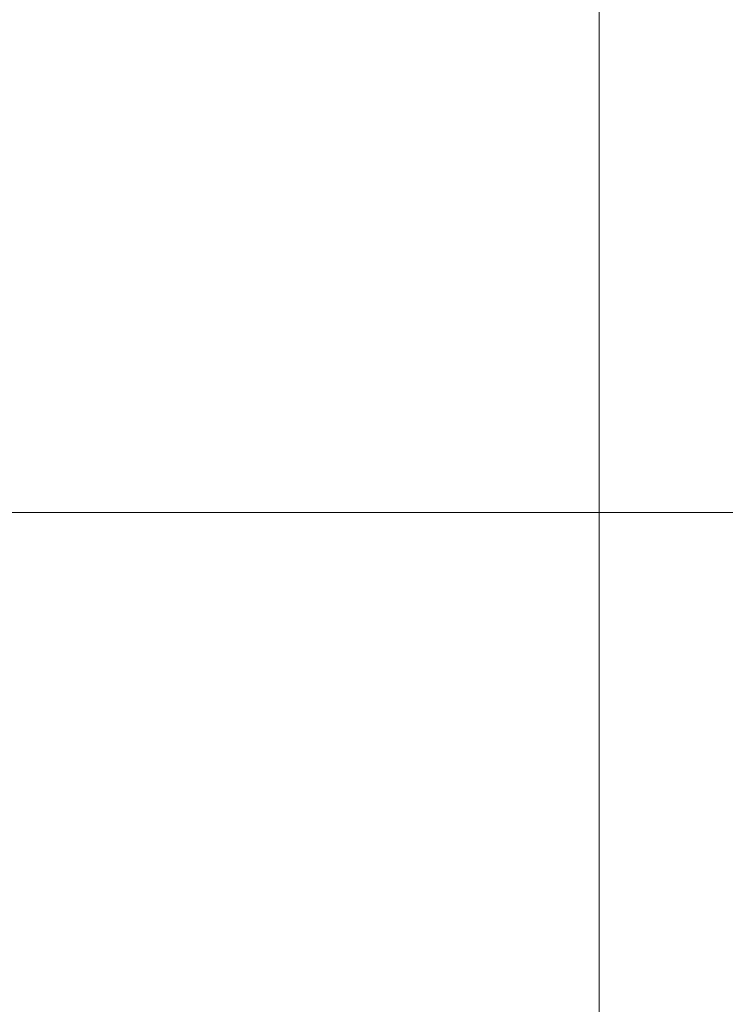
# Paper-space layout 'Sheet' of a CAD drawing. Header units: inches. Extents: x 0.2 to 10.8, y 0.2 to 8.3.
# Tile 170 of 256: x 3.796 to 4.177, y 3.444 to 3.976. Entities that reach past the tile are written whole.
import ezdxf

# ---------------------------------------------------------------- set-up
doc = ezdxf.new("R2010")
doc.units = ezdxf.units.IN
doc.header["$MEASUREMENT"] = 0
doc.layers.get('0').update_dxf_attribs({"lineweight": 5})
doc.styles.add('My Text', font='tahoma.ttf')
doc.dimstyles.new('My Dimension - mm [in] (ANSI)$0', dxfattribs={"dimtxt": 0.12, "dimasz": 0.098425, "dimexe": 0.125, "dimexo": 0.063, "dimgap": 0.031496, "dimtad": 0, "dimlfac": 250, "dimzin": 4, "dimdsep": 46, "dimtxsty": 'My Text', "dimblk": 'Filled-1', "dimcen": 0.09, "dimclrd": 1, "dimclre": 1, "dimclrt": 1, "dimadec": 1, "dimazin": 1, "dimtfac": 1, "dimtofl": 0, "dimtmove": 0, "dimatfit": 3, "dimfxl": 1, "dimtolj": 1, "dimtzin": 4, "dimlwd": -1, "dimlwe": -1, "dimarcsym": 0})

# ---------------------------------------------------------------- blocks, each defined once
blk = doc.blocks.new('*D6')
at = {"color": 1, "true_color": 0xff0000}
for p, q in [((4.28987, 4.82076), (4.28987, 4.91919)), ((3.56036, 4.82076), (4.41487, 4.82076)), ((4.28987, 4.72234), (4.28987, 3.80838)), ((3.56036, 3.70996), (4.41487, 3.70996))]:
    blk.add_line(p, q, dxfattribs=at)
at = {"layer": 'Defpoints', "color": 0}
for p in [(3.49736, 4.82076), (3.49736, 3.70996), (4.28987, 3.70996)]:
    blk.add_point(p, dxfattribs=at)
at = {"color": 1, "true_color": 0xff0000, "insert": (4.28987, 5.78412), "char_height": 0.12, "attachment_point": 5, "rotation": 90, "style": 'My Text'}
blk.add_mtext('\\A1;277.70 mm [10.933 in]', dxfattribs=at)
blk = doc.blocks.new('Filled-1')
blk = doc.blocks.new('*D7')
at = {"color": 1, "true_color": 0xff0000}
for p, q in [((2.88585, 4.51074), (2.88585, 3.01549)), ((4.10888, 4.51074), (4.10888, 3.01549)), ((2.98427, 3.14049), (4.01045, 3.14049)), ((4.10888, 3.14049), (4.2073, 3.14049))]:
    blk.add_line(p, q, dxfattribs=at)
at = {"layer": 'Defpoints', "color": 0}
for p in [(2.88585, 4.57374), (4.10888, 4.57374), (4.10888, 3.14049)]:
    blk.add_point(p, dxfattribs=at)
at = {"color": 1, "true_color": 0xff0000, "insert": (5.07272, 3.14049), "char_height": 0.12, "attachment_point": 5, "style": 'My Text'}
blk.add_mtext('\\A1;305.76 mm [12.038 in]', dxfattribs=at)

psp = doc.layouts.new('Sheet')

# ---------------------------------------------------------------- linework, layer by layer
at = {"color": 0, "linetype": 'ByBlock', "lineweight": -3}
for radius, start in [(0.36, 180.32009), (0.344954, 180.33389)]:
    psp.add_arc((3.497363, 4.27681), radius, start, 0, dxfattribs=at)

# ---------------------------------------------------------------- dimensions: what is measured, and where the dimension line sits
dim = psp.add_linear_dim(base=(4.289867, 3.709957), p1=(3.497363, 4.820764), p2=(3.497363, 3.709957), angle=90, dimstyle='My Dimension - mm [in] (ANSI)$0', override={"dimpost": ' mm'})
dim.commit()
dim.dimension.update_dxf_attribs({"geometry": '*D6', "text_midpoint": (4.289867, 5.784117), "dimtype": 160})
dim = psp.add_linear_dim(base=(4.10888, 3.140491), p1=(2.885847, 4.573735), p2=(4.10888, 4.573735), dimstyle='My Dimension - mm [in] (ANSI)$0', override={"dimpost": ' mm'})
dim.commit()
dim.dimension.update_dxf_attribs({"geometry": '*D7', "text_midpoint": (5.072716, 3.140491), "dimtype": 160})

doc.saveas('drawing.dxf')
